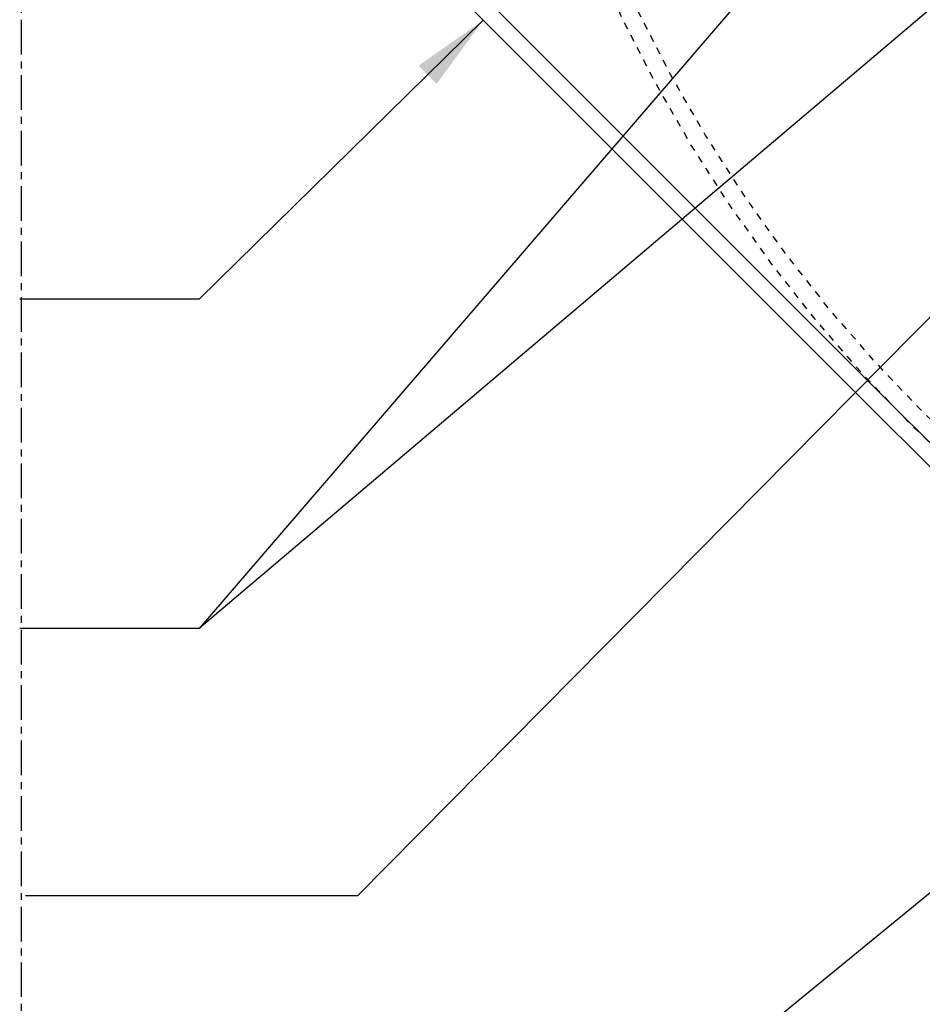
# Model space of a CAD drawing. Extents: x -174 to 90, y 3202 to 3403.
# Tile 19 of 35: x 28 to 41, y 3305 to 3319. Entities that reach past the tile are written whole.
import ezdxf

# ---------------------------------------------------------------- set-up
doc = ezdxf.new("R2010")
doc.units = 0
doc.header["$MEASUREMENT"] = 0
for name, pattern in [('CENTER1', [0.6625, 0.5, -0.075, 0.0125, -0.075]), ('HIDDEN2', [0.28125, 0.1875, -0.09375]), ('HIDDEN5', [0.05, 0.025, -0.025])]:
    doc.linetypes.add(name, pattern=pattern)
doc.layers.add('FREEZE-LINES', color=8, linetype='CONTINUOUS', plot=False)
for name, color, linetype in [('FRP-COLLAR', 2, 'CONTINUOUS'), ('FRP-SUMP', 2, 'CONTINUOUS'), ('TEXT', 3, 'CONTINUOUS')]:
    doc.layers.add(name, color=color, linetype=linetype)
doc.styles.add('GM2-3$0$SIMPLEX', font='simplex.shx')
doc.dimstyles.new('GM2-3$0$DIM12', dxfattribs={"dimscale": 12, "dimtxt": 0.09375, "dimasz": 0.09375, "dimexe": 0.0625, "dimexo": 0.0625, "dimgap": 0.0625, "dimtad": 1, "dimdec": 4, "dimzin": 3, "dimdsep": 46, "dimlunit": 4, "dimtxsty": 'GM2-3$0$SIMPLEX', "dimcen": 0, "dimclrd": 3, "dimclre": 3, "dimclrt": 3, "dimadec": 0, "dimazin": 0, "dimtfac": 1, "dimtdec": 4, "dimtmove": 0, "dimatfit": 3, "dimfxl": 1, "dimfrac": 2, "dimtolj": 1, "dimtzin": 3, "dimarcsym": 0})

msp = doc.modelspace()

# ---------------------------------------------------------------- linework, layer by layer
at = {"layer": 'FREEZE-LINES', "color": 8, "linetype": 'CENTER1'}
msp.add_line((27.91369, 3253.50724), (27.91369, 3393.81703), dxfattribs=at)
at = {"layer": 'FRP-COLLAR', "color": 7, "linetype": 'HIDDEN5'}
for radius in [21.45312, 21.20312]:
    msp.add_circle((55.91369, 3328.13499), radius, dxfattribs=at)
at = {"layer": 'FRP-SUMP', "linetype": 'Continuous'}
for points in [[(34.22541, 3337.11856), (46.93011, 3349.82326), (64.89726, 3349.82326), (77.60196, 3337.11856), (77.60196, 3319.15141), (64.89726, 3306.44671), (46.93011, 3306.44671), (34.22541, 3319.15141)], [(34.47013, 3337.0172), (47.03148, 3349.57854), (64.7959, 3349.57854), (77.35724, 3337.0172), (77.35724, 3319.25278), (64.7959, 3306.69143), (47.03148, 3306.69143), (34.47013, 3319.25278)]]:
    msp.add_lwpolyline(points, close=True, dxfattribs=at)
at = {"layer": 'FRP-SUMP', "color": 1, "linetype": 'HIDDEN2'}
msp.add_lwpolyline([(53.80427, 3313.03158, -0.35582161), (40.69552, 3327.15018, -0.33258093)], format="xyb", dxfattribs=at)
for radius, start, end in [(16.25129, 269.614227, 176.418471), (16.00129, 269.608199, 176.362439), (16.25129, 183.474161, 262.541957), (16.00129, 183.528508, 262.424756)]:
    msp.add_arc((55.91369, 3328.13499), radius, start, end, dxfattribs=at)

# ---------------------------------------------------------------- leaders
at = {"layer": 'TEXT'}
for points in [[(53.81699, 3329.81274), (30.47728, 3310.0259), (27.88763, 3310.0259)], [(53.6375, 3327.29042), (32.75907, 3306.16556), (27.96918, 3306.16556)], [(45.20015, 3327.14354), (30.47728, 3310.0259), (27.88763, 3310.0259)], [(34.57371, 3318.80267), (30.47728, 3314.77827), (27.88763, 3314.77827)], [(53.79055, 3316.65702), (32.41779, 3299.17495), (27.91542, 3299.17495)], [(53.38141, 3306.21547), (33.47399, 3294.81597), (27.88763, 3294.81597)]]:
    msp.add_leader(points, dimstyle='GM2-3$0$DIM12', dxfattribs=at)

doc.saveas('drawing.dxf')
